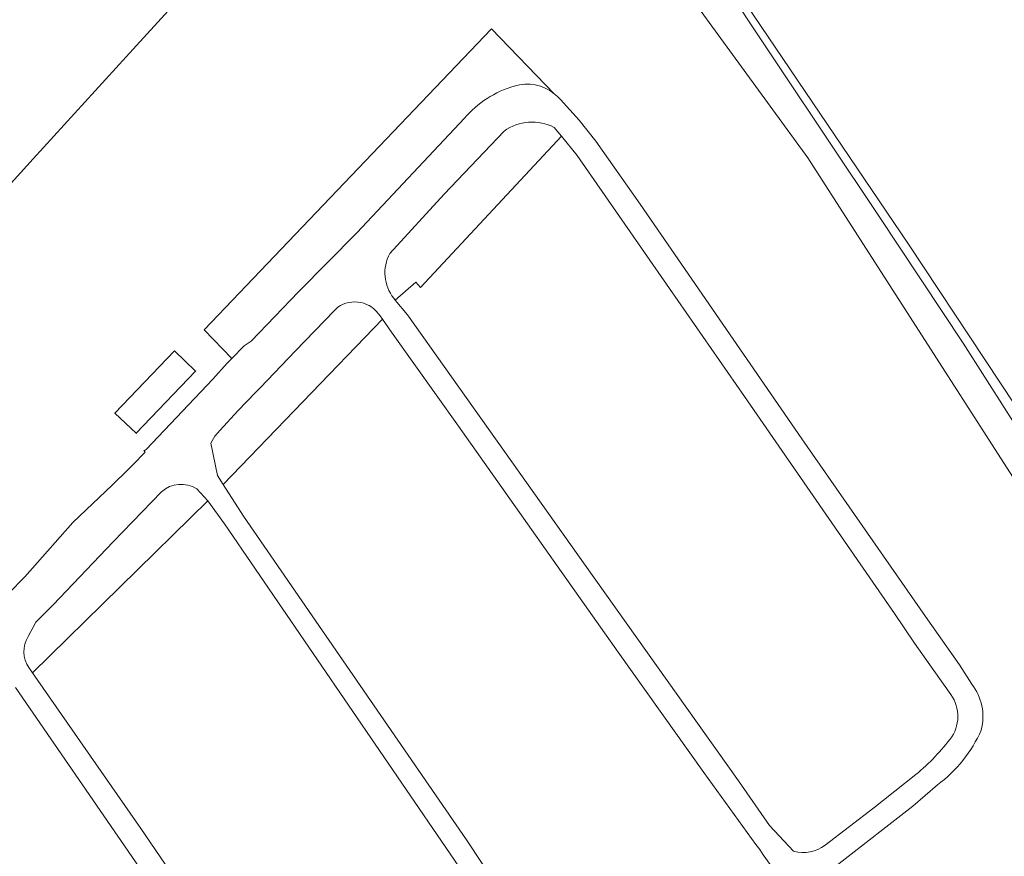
# Model space of a CAD drawing. Extents: x 184422 to 188298, y 343471 to 350189.
# Tile 40 of 256: x 185350 to 185476, y 346896 to 347003. Entities that reach past the tile are written whole.
import ezdxf

# ---------------------------------------------------------------- set-up
doc = ezdxf.new("R2010")
doc.units = 0
for name, color, linetype, lineweight in [('B-WA-GR-BOUWLAND-GV', 252, 'Continuous', 13), ('B-WA-OG-TERREIN_ERF-GV', 252, 'Continuous', 18), ('B-WA-OG-WEG-GV', 252, 'Continuous', 18), ('B-WA-VH-ONVERHARD-GV', 252, 'Continuous', 18), ('B-WA-VH-VERHARDING_GESLOTEN-GV', 252, 'Continuous', 18), ('B-WA-VH-VERHARDING_OPEN-GV', 252, 'Continuous', 18), ('B-WE-OG-BEBOUWING-GV', 250, 'Continuous', 35)]:
    doc.layers.add(name, color=color, linetype=linetype, lineweight=lineweight)

msp = doc.modelspace()

# ---------------------------------------------------------------- linework, layer by layer
at = {"layer": 'B-WA-GR-BOUWLAND-GV', "flags": 128}
msp.add_lwpolyline([(185487.76, 347088.99), (185453.196, 347063.36), (185444.124, 347056.602), (185422.099, 347040.195), (185420.417, 347038.738), (185439.095, 347011.416), (185441.232, 347008.156), (185463.897, 346974.597), (185487.362, 346939.185)], dxfattribs=at)
msp.add_lwpolyline([(185487.76, 347088.99), (185453.196, 347063.36), (185444.124, 347056.602), (185422.099, 347040.195), (185420.417, 347038.738), (185439.095, 347011.416), (185441.232, 347008.156), (185463.897, 346974.597), (185487.362, 346939.185)], dxfattribs=at)
msp.add_lwpolyline([(185487.76, 347088.99), (185453.196, 347063.36), (185444.124, 347056.602), (185422.099, 347040.195), (185420.417, 347038.738), (185439.095, 347011.416), (185441.232, 347008.156), (185463.897, 346974.597), (185487.362, 346939.185)], dxfattribs=at)
at = {"layer": 'B-WA-OG-TERREIN_ERF-GV', "flags": 128}
for points in [[(185477.226, 346944.899), (185451.011, 346985.624), (185412.142, 347039.004), (185425.525, 347049.346), (185487.731, 347094.563)], [(185477.226, 346944.899), (185451.011, 346985.624), (185412.142, 347039.004), (185425.525, 347049.346), (185487.731, 347094.563)], [(185477.226, 346944.899), (185451.011, 346985.624), (185412.142, 347039.004), (185425.525, 347049.346), (185487.731, 347094.563)], [(185405.744, 347044.249), (185409.706, 347039.084), (185372.855, 347008.48), (185365.142, 347000), (185351.953, 346985.501), (185332.538, 346964.124), (185330.305, 346966.133), (185326.837, 346962.285), (185315.436, 346972.353), (185314.909, 346971.829), (185313.651, 346972.602)], [(185405.744, 347044.249), (185409.706, 347039.084), (185372.855, 347008.48), (185365.142, 347000), (185351.953, 346985.501), (185332.538, 346964.124), (185330.305, 346966.133), (185326.837, 346962.285), (185315.436, 346972.353), (185314.909, 346971.829), (185313.651, 346972.602)], [(185405.744, 347044.249), (185409.706, 347039.084), (185372.855, 347008.48), (185365.142, 347000), (185351.953, 346985.501), (185332.538, 346964.124), (185330.305, 346966.133), (185326.837, 346962.285), (185315.436, 346972.353), (185314.909, 346971.829), (185313.651, 346972.602)], [(185339.195, 346928.283), (185341.3, 346928.378), (185344.974, 346928.709), (185346.644, 346929.051), (185347.397, 346929.205), (185348.766, 346929.918), (185350.881, 346932.069), (185357.011, 346939.002), (185362.069, 346943.821), (185364.045, 346945.739), (185364.646, 346946.323), (185366.264, 346948.004), (185366.107, 346948.224), (185366.264, 346948.265), (185366.406, 346948.348), (185374.932, 346957.338), (185376.752, 346959.367), (185377.361, 346959.96), (185373.79, 346963.628), (185410.544, 347002.125), (185418.599, 346993.846)], [(185339.195, 346928.283), (185341.3, 346928.378), (185344.974, 346928.709), (185346.644, 346929.051), (185347.397, 346929.205), (185348.766, 346929.918), (185350.881, 346932.069), (185357.011, 346939.002), (185362.069, 346943.821), (185364.045, 346945.739), (185364.646, 346946.323), (185366.264, 346948.004), (185366.107, 346948.224), (185366.264, 346948.265), (185366.406, 346948.348), (185374.932, 346957.338), (185376.752, 346959.367), (185377.361, 346959.96), (185373.79, 346963.628), (185410.544, 347002.125), (185418.599, 346993.846)], [(185339.195, 346928.283), (185341.3, 346928.378), (185344.974, 346928.709), (185346.644, 346929.051), (185347.397, 346929.205), (185348.766, 346929.918), (185350.881, 346932.069), (185357.011, 346939.002), (185362.069, 346943.821), (185364.045, 346945.739), (185364.646, 346946.323), (185366.264, 346948.004), (185366.107, 346948.224), (185366.264, 346948.265), (185366.406, 346948.348), (185374.932, 346957.338), (185376.752, 346959.367), (185377.361, 346959.96), (185373.79, 346963.628), (185410.544, 347002.125), (185418.599, 346993.846)], [(185419.373, 346993.106), (185421.786, 346990.464), (185423.916, 346987.777), (185429.583, 346979.737), (185436.177, 346970.13), (185450.241, 346949.703), (185466.078, 346926.982), (185470.442, 346920.814), (185471.987, 346918.345)], [(185419.373, 346993.106), (185421.786, 346990.464), (185423.916, 346987.777), (185429.583, 346979.737), (185436.177, 346970.13), (185450.241, 346949.703), (185466.078, 346926.982), (185470.442, 346920.814), (185471.987, 346918.345)], [(185419.373, 346993.106), (185421.786, 346990.464), (185423.916, 346987.777), (185429.583, 346979.737), (185436.177, 346970.13), (185450.241, 346949.703), (185466.078, 346926.982), (185470.442, 346920.814), (185471.987, 346918.345)], [(185469.1, 346917.305), (185464.678, 346923.568), (185462.095, 346927.356), (185442.934, 346955.103), (185433.331, 346968.921), (185421.51, 346985.92), (185419.498, 346988.409), (185401.497, 346969.052), (185400.878, 346969.751), (185398.259, 346967.43), (185399.821, 346965.556), (185422.55, 346933.534), (185442.143, 346905.98), (185446.136, 346900.26), (185449.213, 346896.959)], [(185469.1, 346917.305), (185464.678, 346923.568), (185462.095, 346927.356), (185442.934, 346955.103), (185433.331, 346968.921), (185421.51, 346985.92), (185419.498, 346988.409), (185401.497, 346969.052), (185400.878, 346969.751), (185398.259, 346967.43), (185399.821, 346965.556), (185422.55, 346933.534), (185442.143, 346905.98), (185446.136, 346900.26), (185449.213, 346896.959)], [(185469.1, 346917.305), (185464.678, 346923.568), (185462.095, 346927.356), (185442.934, 346955.103), (185433.331, 346968.921), (185421.51, 346985.92), (185419.498, 346988.409), (185401.497, 346969.052), (185400.878, 346969.751), (185398.259, 346967.43), (185399.821, 346965.556), (185422.55, 346933.534), (185442.143, 346905.98), (185446.136, 346900.26), (185449.213, 346896.959)], [(185467.594, 346905.447), (185464.473, 346902.743), (185455.04, 346895.396), (185449.336, 346890.943), (185445.313, 346896.499), (185444.888, 346897.194), (185444.357, 346897.811), (185437.708, 346907.024), (185426.757, 346922.433), (185406.351, 346951.327), (185397.778, 346963.343), (185396.617, 346964.99), (185376.22, 346943.882), (185378.829, 346939.794), (185407.344, 346898.423), (185419.558, 346880.021)], [(185467.594, 346905.447), (185464.473, 346902.743), (185455.04, 346895.396), (185449.336, 346890.943), (185445.313, 346896.499), (185444.888, 346897.194), (185444.357, 346897.811), (185437.708, 346907.024), (185426.757, 346922.433), (185406.351, 346951.327), (185397.778, 346963.343), (185396.617, 346964.99), (185376.22, 346943.882), (185378.829, 346939.794), (185407.344, 346898.423), (185419.558, 346880.021)], [(185467.594, 346905.447), (185464.473, 346902.743), (185455.04, 346895.396), (185449.336, 346890.943), (185445.313, 346896.499), (185444.888, 346897.194), (185444.357, 346897.811), (185437.708, 346907.024), (185426.757, 346922.433), (185406.351, 346951.327), (185397.778, 346963.343), (185396.617, 346964.99), (185376.22, 346943.882), (185378.829, 346939.794), (185407.344, 346898.423), (185419.558, 346880.021)], [(185416.096, 346880.555), (185412.099, 346886.665), (185376.387, 346938.847), (185374.264, 346941.779), (185351.839, 346919.78), (185365.725, 346899.858), (185375.133, 346886.078), (185379.557, 346879.799)], [(185416.096, 346880.555), (185412.099, 346886.665), (185376.387, 346938.847), (185374.264, 346941.779), (185351.839, 346919.78), (185365.725, 346899.858), (185375.133, 346886.078), (185379.557, 346879.799)], [(185416.096, 346880.555), (185412.099, 346886.665), (185376.387, 346938.847), (185374.264, 346941.779), (185351.839, 346919.78), (185365.725, 346899.858), (185375.133, 346886.078), (185379.557, 346879.799)], [(185377.051, 346878.031), (185375.469, 346880.302), (185372.609, 346884.693), (185365.03, 346895.612), (185349.669, 346917.909)], [(185377.051, 346878.031), (185375.469, 346880.302), (185372.609, 346884.693), (185365.03, 346895.612), (185349.669, 346917.909)], [(185377.051, 346878.031), (185375.469, 346880.302), (185372.609, 346884.693), (185365.03, 346895.612), (185349.669, 346917.909)], [(185453.228, 346897.745), (185459.468, 346902.494), (185464.852, 346906.783)], [(185453.228, 346897.745), (185459.468, 346902.494), (185464.852, 346906.783)], [(185453.228, 346897.745), (185459.468, 346902.494), (185464.852, 346906.783)]]:
    msp.add_lwpolyline(points, dxfattribs=at)
at = {"layer": 'B-WA-OG-TERREIN_ERF-GV'}
for points in [[(185418.599, 346993.846, -0.0488822), (185419.373, 346993.106)], [(185418.599, 346993.846, -0.0488822), (185419.373, 346993.106)], [(185418.599, 346993.846, -0.0488822), (185419.373, 346993.106)], [(185471.987, 346918.345, -0.2323962), (185473.21, 346912.463)], [(185471.987, 346918.345, -0.2323962), (185473.21, 346912.463)], [(185471.987, 346918.345, -0.2323962), (185473.21, 346912.463)], [(185469.445, 346911.599, 0.3282378), (185469.1, 346917.305)], [(185469.445, 346911.599, 0.3282378), (185469.1, 346917.305)], [(185469.445, 346911.599, 0.3282378), (185469.1, 346917.305)], [(185473.21, 346912.463, -0.131065), (185467.594, 346905.447)], [(185473.21, 346912.463, -0.131065), (185467.594, 346905.447)], [(185473.21, 346912.463, -0.131065), (185467.594, 346905.447)], [(185464.852, 346906.783, 0.0600479), (185469.445, 346911.599)], [(185464.852, 346906.783, 0.0600479), (185469.445, 346911.599)], [(185464.852, 346906.783, 0.0600479), (185469.445, 346911.599)], [(185449.213, 346896.959, 0.2430852), (185453.228, 346897.745)], [(185449.213, 346896.959, 0.2430852), (185453.228, 346897.745)], [(185449.213, 346896.959, 0.2430852), (185453.228, 346897.745)]]:
    msp.add_lwpolyline(points, format="xyb", dxfattribs=at)
at = {"layer": 'B-WA-OG-TERREIN_ERF-GV', "flags": 128}
msp.add_lwpolyline([(185372.71, 346958.374), (185365.113, 346950.411), (185362.395, 346953.003), (185369.996, 346960.965)], close=True, dxfattribs=at)
msp.add_lwpolyline([(185372.71, 346958.374), (185365.113, 346950.411), (185362.395, 346953.003), (185369.996, 346960.965)], close=True, dxfattribs=at)
msp.add_lwpolyline([(185372.71, 346958.374), (185365.113, 346950.411), (185362.395, 346953.003), (185369.996, 346960.965)], close=True, dxfattribs=at)
at = {"layer": 'B-WA-OG-WEG-GV', "flags": 128}
for points in [[(185487.731, 347094.563), (185425.525, 347049.346), (185412.142, 347039.004), (185451.011, 346985.624), (185477.226, 346944.899), (185503.765, 346903.968), (185504.566, 346901.077), (185504.157, 346898.194), (185502.181, 346895.846), (185468.232, 346878.362), (185463.467, 346876.575)], [(185487.731, 347094.563), (185425.525, 347049.346), (185412.142, 347039.004), (185451.011, 346985.624), (185477.226, 346944.899), (185503.765, 346903.968), (185504.566, 346901.077), (185504.157, 346898.194), (185502.181, 346895.846), (185468.232, 346878.362), (185463.467, 346876.575)], [(185487.731, 347094.563), (185425.525, 347049.346), (185412.142, 347039.004), (185451.011, 346985.624), (185477.226, 346944.899), (185503.765, 346903.968), (185504.566, 346901.077), (185504.157, 346898.194), (185502.181, 346895.846), (185468.232, 346878.362), (185463.467, 346876.575)], [(185458.01, 346870.92), (185460.664, 346872.362), (185465.628, 346873.556), (185466.275, 346873.867), (185474.381, 346877.767), (185491.933, 346886.897), (185502.006, 346892.434), (185509.782, 346897.012), (185510.022, 346897.528), (185510.029, 346898.049), (185507.634, 346903.336), (185501.192, 346915.227), (185491.831, 346929.458), (185481.995, 346944.538), (185470.887, 346961.928), (185460.068, 346978.285), (185447.372, 346997.26), (185430.154, 347023.215), (185419.831, 347038.231), (185420.417, 347038.738), (185422.099, 347040.195), (185444.124, 347056.602), (185453.196, 347063.36), (185487.76, 347088.99)], [(185458.01, 346870.92), (185460.664, 346872.362), (185465.628, 346873.556), (185466.275, 346873.867), (185474.381, 346877.767), (185491.933, 346886.897), (185502.006, 346892.434), (185509.782, 346897.012), (185510.022, 346897.528), (185510.029, 346898.049), (185507.634, 346903.336), (185501.192, 346915.227), (185491.831, 346929.458), (185481.995, 346944.538), (185470.887, 346961.928), (185460.068, 346978.285), (185447.372, 346997.26), (185430.154, 347023.215), (185419.831, 347038.231), (185420.417, 347038.738), (185422.099, 347040.195), (185444.124, 347056.602), (185453.196, 347063.36), (185487.76, 347088.99)], [(185458.01, 346870.92), (185460.664, 346872.362), (185465.628, 346873.556), (185466.275, 346873.867), (185474.381, 346877.767), (185491.933, 346886.897), (185502.006, 346892.434), (185509.782, 346897.012), (185510.022, 346897.528), (185510.029, 346898.049), (185507.634, 346903.336), (185501.192, 346915.227), (185491.831, 346929.458), (185481.995, 346944.538), (185470.887, 346961.928), (185460.068, 346978.285), (185447.372, 346997.26), (185430.154, 347023.215), (185419.831, 347038.231), (185420.417, 347038.738), (185422.099, 347040.195), (185444.124, 347056.602), (185453.196, 347063.36), (185487.76, 347088.99)]]:
    msp.add_lwpolyline(points, dxfattribs=at)
at = {"layer": 'B-WA-VH-ONVERHARD-GV', "flags": 128}
msp.add_lwpolyline([(185487.362, 346939.185), (185463.897, 346974.597), (185441.232, 347008.156), (185439.095, 347011.416), (185420.417, 347038.738), (185419.831, 347038.231), (185430.154, 347023.215), (185447.372, 346997.26), (185460.068, 346978.285), (185470.887, 346961.928), (185481.995, 346944.538)], dxfattribs=at)
msp.add_lwpolyline([(185487.362, 346939.185), (185463.897, 346974.597), (185441.232, 347008.156), (185439.095, 347011.416), (185420.417, 347038.738), (185419.831, 347038.231), (185430.154, 347023.215), (185447.372, 346997.26), (185460.068, 346978.285), (185470.887, 346961.928), (185481.995, 346944.538)], dxfattribs=at)
msp.add_lwpolyline([(185487.362, 346939.185), (185463.897, 346974.597), (185441.232, 347008.156), (185439.095, 347011.416), (185420.417, 347038.738), (185419.831, 347038.231), (185430.154, 347023.215), (185447.372, 346997.26), (185460.068, 346978.285), (185470.887, 346961.928), (185481.995, 346944.538)], dxfattribs=at)
at = {"layer": 'B-WA-VH-VERHARDING_GESLOTEN-GV', "flags": 128}
for points in [[(185313.651, 346972.602), (185314.909, 346971.829), (185315.436, 346972.353), (185318.904, 346976.201), (185330.305, 346966.133), (185332.538, 346964.124), (185351.953, 346985.501), (185365.142, 347000), (185372.855, 347008.48), (185371.613, 347009.815), (185369.625, 347011.932)], [(185313.651, 346972.602), (185314.909, 346971.829), (185315.436, 346972.353), (185318.904, 346976.201), (185330.305, 346966.133), (185332.538, 346964.124), (185351.953, 346985.501), (185365.142, 347000), (185372.855, 347008.48), (185371.613, 347009.815), (185369.625, 347011.932)], [(185313.651, 346972.602), (185314.909, 346971.829), (185315.436, 346972.353), (185318.904, 346976.201), (185330.305, 346966.133), (185332.538, 346964.124), (185351.953, 346985.501), (185365.142, 347000), (185372.855, 347008.48), (185371.613, 347009.815), (185369.625, 347011.932)], [(185471.987, 346918.345), (185470.442, 346920.814), (185466.078, 346926.982), (185450.241, 346949.703), (185436.177, 346970.13), (185429.583, 346979.737), (185423.916, 346987.777), (185421.786, 346990.464), (185419.373, 346993.106)], [(185471.987, 346918.345), (185470.442, 346920.814), (185466.078, 346926.982), (185450.241, 346949.703), (185436.177, 346970.13), (185429.583, 346979.737), (185423.916, 346987.777), (185421.786, 346990.464), (185419.373, 346993.106)], [(185471.987, 346918.345), (185470.442, 346920.814), (185466.078, 346926.982), (185450.241, 346949.703), (185436.177, 346970.13), (185429.583, 346979.737), (185423.916, 346987.777), (185421.786, 346990.464), (185419.373, 346993.106)], [(185407.091, 346990.697), (185393.332, 346976.052), (185385.882, 346968.487), (185379.839, 346962.215), (185378.917, 346961.594), (185377.361, 346959.96), (185376.752, 346959.367), (185374.932, 346957.338), (185366.406, 346948.348), (185366.264, 346948.265), (185366.107, 346948.224), (185366.264, 346948.004), (185364.646, 346946.323), (185364.045, 346945.739), (185362.069, 346943.821), (185357.011, 346939.002), (185350.881, 346932.069), (185348.766, 346929.918), (185347.397, 346929.205), (185346.644, 346929.051), (185344.974, 346928.709), (185341.3, 346928.378), (185339.195, 346928.283)], [(185407.091, 346990.697), (185393.332, 346976.052), (185385.882, 346968.487), (185379.839, 346962.215), (185378.917, 346961.594), (185377.361, 346959.96), (185376.752, 346959.367), (185374.932, 346957.338), (185366.406, 346948.348), (185366.264, 346948.265), (185366.107, 346948.224), (185366.264, 346948.004), (185364.646, 346946.323), (185364.045, 346945.739), (185362.069, 346943.821), (185357.011, 346939.002), (185350.881, 346932.069), (185348.766, 346929.918), (185347.397, 346929.205), (185346.644, 346929.051), (185344.974, 346928.709), (185341.3, 346928.378), (185339.195, 346928.283)], [(185407.091, 346990.697), (185393.332, 346976.052), (185385.882, 346968.487), (185379.839, 346962.215), (185378.917, 346961.594), (185377.361, 346959.96), (185376.752, 346959.367), (185374.932, 346957.338), (185366.406, 346948.348), (185366.264, 346948.265), (185366.107, 346948.224), (185366.264, 346948.004), (185364.646, 346946.323), (185364.045, 346945.739), (185362.069, 346943.821), (185357.011, 346939.002), (185350.881, 346932.069), (185348.766, 346929.918), (185347.397, 346929.205), (185346.644, 346929.051), (185344.974, 346928.709), (185341.3, 346928.378), (185339.195, 346928.283)], [(185397.542, 346973.402), (185404.492, 346980.977), (185412.178, 346989.07)], [(185397.542, 346973.402), (185404.492, 346980.977), (185412.178, 346989.07)], [(185397.542, 346973.402), (185404.492, 346980.977), (185412.178, 346989.07)], [(185418.584, 346989.539), (185419.498, 346988.409), (185421.51, 346985.92), (185433.331, 346968.921), (185442.934, 346955.103), (185462.095, 346927.356), (185464.678, 346923.568), (185469.1, 346917.305)], [(185418.584, 346989.539), (185419.498, 346988.409), (185421.51, 346985.92), (185433.331, 346968.921), (185442.934, 346955.103), (185462.095, 346927.356), (185464.678, 346923.568), (185469.1, 346917.305)], [(185418.584, 346989.539), (185419.498, 346988.409), (185421.51, 346985.92), (185433.331, 346968.921), (185442.934, 346955.103), (185462.095, 346927.356), (185464.678, 346923.568), (185469.1, 346917.305)], [(185449.213, 346896.959), (185446.136, 346900.26), (185442.143, 346905.98), (185422.55, 346933.534), (185399.821, 346965.556), (185398.259, 346967.43), (185398.054, 346967.676)], [(185449.213, 346896.959), (185446.136, 346900.26), (185442.143, 346905.98), (185422.55, 346933.534), (185399.821, 346965.556), (185398.259, 346967.43), (185398.054, 346967.676)], [(185449.213, 346896.959), (185446.136, 346900.26), (185442.143, 346905.98), (185422.55, 346933.534), (185399.821, 346965.556), (185398.259, 346967.43), (185398.054, 346967.676)], [(185419.558, 346880.021), (185407.344, 346898.423), (185378.829, 346939.794), (185376.22, 346943.882), (185375.494, 346945.018), (185374.674, 346949.148), (185375.155, 346950.054), (185375.86, 346950.802), (185378.104, 346953.284), (185380.376, 346955.651), (185381.002, 346956.253), (185385.464, 346960.897), (185390.49, 346966.129), (185390.903, 346966.559)], [(185419.558, 346880.021), (185407.344, 346898.423), (185378.829, 346939.794), (185376.22, 346943.882), (185375.494, 346945.018), (185374.674, 346949.148), (185375.155, 346950.054), (185375.86, 346950.802), (185378.104, 346953.284), (185380.376, 346955.651), (185381.002, 346956.253), (185385.464, 346960.897), (185390.49, 346966.129), (185390.903, 346966.559)], [(185419.558, 346880.021), (185407.344, 346898.423), (185378.829, 346939.794), (185376.22, 346943.882), (185375.494, 346945.018), (185374.674, 346949.148), (185375.155, 346950.054), (185375.86, 346950.802), (185378.104, 346953.284), (185380.376, 346955.651), (185381.002, 346956.253), (185385.464, 346960.897), (185390.49, 346966.129), (185390.903, 346966.559)], [(185396.3, 346965.439), (185396.617, 346964.99), (185397.778, 346963.343), (185406.351, 346951.327), (185426.757, 346922.433), (185437.708, 346907.024), (185444.357, 346897.811), (185444.888, 346897.194), (185445.313, 346896.499), (185449.336, 346890.943), (185455.04, 346895.396), (185464.473, 346902.743), (185467.594, 346905.447)], [(185396.3, 346965.439), (185396.617, 346964.99), (185397.778, 346963.343), (185406.351, 346951.327), (185426.757, 346922.433), (185437.708, 346907.024), (185444.357, 346897.811), (185444.888, 346897.194), (185445.313, 346896.499), (185449.336, 346890.943), (185455.04, 346895.396), (185464.473, 346902.743), (185467.594, 346905.447)], [(185396.3, 346965.439), (185396.617, 346964.99), (185397.778, 346963.343), (185406.351, 346951.327), (185426.757, 346922.433), (185437.708, 346907.024), (185444.357, 346897.811), (185444.888, 346897.194), (185445.313, 346896.499), (185449.336, 346890.943), (185455.04, 346895.396), (185464.473, 346902.743), (185467.594, 346905.447)], [(185372.85, 346943.317), (185374.264, 346941.779), (185376.387, 346938.847), (185412.099, 346886.665), (185416.096, 346880.555)], [(185372.85, 346943.317), (185374.264, 346941.779), (185376.387, 346938.847), (185412.099, 346886.665), (185416.096, 346880.555)], [(185372.85, 346943.317), (185374.264, 346941.779), (185376.387, 346938.847), (185412.099, 346886.665), (185416.096, 346880.555)], [(185351.285, 346924.404), (185352.288, 346926.26), (185354.48, 346928.491), (185362.178, 346936.519), (185368.359, 346942.935)], [(185351.285, 346924.404), (185352.288, 346926.26), (185354.48, 346928.491), (185362.178, 346936.519), (185368.359, 346942.935)], [(185351.285, 346924.404), (185352.288, 346926.26), (185354.48, 346928.491), (185362.178, 346936.519), (185368.359, 346942.935)], [(185379.557, 346879.799), (185375.133, 346886.078), (185365.725, 346899.858), (185351.839, 346919.78), (185351.376, 346920.445)], [(185379.557, 346879.799), (185375.133, 346886.078), (185365.725, 346899.858), (185351.839, 346919.78), (185351.376, 346920.445)], [(185379.557, 346879.799), (185375.133, 346886.078), (185365.725, 346899.858), (185351.839, 346919.78), (185351.376, 346920.445)], [(185349.669, 346917.909), (185365.03, 346895.612), (185372.609, 346884.693), (185375.469, 346880.302), (185377.051, 346878.031)], [(185349.669, 346917.909), (185365.03, 346895.612), (185372.609, 346884.693), (185375.469, 346880.302), (185377.051, 346878.031)], [(185349.669, 346917.909), (185365.03, 346895.612), (185372.609, 346884.693), (185375.469, 346880.302), (185377.051, 346878.031)], [(185464.852, 346906.783), (185459.468, 346902.494), (185453.228, 346897.745)], [(185464.852, 346906.783), (185459.468, 346902.494), (185453.228, 346897.745)], [(185464.852, 346906.783), (185459.468, 346902.494), (185453.228, 346897.745)]]:
    msp.add_lwpolyline(points, dxfattribs=at)
at = {"layer": 'B-WA-VH-VERHARDING_GESLOTEN-GV'}
for points in [[(185413.478, 346994.829, 0.1439515), (185407.091, 346990.697)], [(185413.478, 346994.829, 0.1439515), (185407.091, 346990.697)], [(185413.478, 346994.829, 0.1439515), (185407.091, 346990.697)], [(185418.599, 346993.846, 0.2442472), (185413.478, 346994.829)], [(185418.599, 346993.846, 0.2442472), (185413.478, 346994.829)], [(185418.599, 346993.846, 0.2442472), (185413.478, 346994.829)], [(185419.373, 346993.106, 0.0488822), (185418.599, 346993.846)], [(185419.373, 346993.106, 0.0488822), (185418.599, 346993.846)], [(185419.373, 346993.106, 0.0488822), (185418.599, 346993.846)], [(185412.178, 346989.07, -0.2780389), (185418.584, 346989.539)], [(185412.178, 346989.07, -0.2780389), (185418.584, 346989.539)], [(185412.178, 346989.07, -0.2780389), (185418.584, 346989.539)], [(185398.054, 346967.676, -0.2958517), (185397.542, 346973.402)], [(185398.054, 346967.676, -0.2958517), (185397.542, 346973.402)], [(185398.054, 346967.676, -0.2958517), (185397.542, 346973.402)], [(185390.903, 346966.559, -0.4216671), (185396.3, 346965.439)], [(185390.903, 346966.559, -0.4216671), (185396.3, 346965.439)], [(185390.903, 346966.559, -0.4216671), (185396.3, 346965.439)], [(185368.359, 346942.935, -0.3335858), (185372.85, 346943.317)], [(185368.359, 346942.935, -0.3335858), (185372.85, 346943.317)], [(185368.359, 346942.935, -0.3335858), (185372.85, 346943.317)], [(185351.376, 346920.445, -0.2932577), (185351.285, 346924.404)], [(185351.376, 346920.445, -0.2932577), (185351.285, 346924.404)], [(185351.376, 346920.445, -0.2932577), (185351.285, 346924.404)], [(185473.21, 346912.463, 0.2323962), (185471.987, 346918.345)], [(185473.21, 346912.463, 0.2323962), (185471.987, 346918.345)], [(185473.21, 346912.463, 0.2323962), (185471.987, 346918.345)], [(185469.1, 346917.305, -0.3282378), (185469.445, 346911.599)], [(185469.1, 346917.305, -0.3282378), (185469.445, 346911.599)], [(185469.1, 346917.305, -0.3282378), (185469.445, 346911.599)], [(185467.594, 346905.447, 0.131065), (185473.21, 346912.463)], [(185467.594, 346905.447, 0.131065), (185473.21, 346912.463)], [(185467.594, 346905.447, 0.131065), (185473.21, 346912.463)], [(185469.445, 346911.599, -0.0600479), (185464.852, 346906.783)], [(185469.445, 346911.599, -0.0600479), (185464.852, 346906.783)], [(185469.445, 346911.599, -0.0600479), (185464.852, 346906.783)], [(185453.228, 346897.745, -0.2430852), (185449.213, 346896.959)], [(185453.228, 346897.745, -0.2430852), (185449.213, 346896.959)], [(185453.228, 346897.745, -0.2430852), (185449.213, 346896.959)]]:
    msp.add_lwpolyline(points, format="xyb", dxfattribs=at)
at = {"layer": 'B-WA-VH-VERHARDING_OPEN-GV', "flags": 128}
for points in [[(185418.599, 346993.846), (185410.544, 347002.125), (185373.79, 346963.628), (185377.361, 346959.96), (185378.917, 346961.594), (185379.839, 346962.215), (185385.882, 346968.487), (185393.332, 346976.052), (185407.091, 346990.697)], [(185418.599, 346993.846), (185410.544, 347002.125), (185373.79, 346963.628), (185377.361, 346959.96), (185378.917, 346961.594), (185379.839, 346962.215), (185385.882, 346968.487), (185393.332, 346976.052), (185407.091, 346990.697)], [(185418.599, 346993.846), (185410.544, 347002.125), (185373.79, 346963.628), (185377.361, 346959.96), (185378.917, 346961.594), (185379.839, 346962.215), (185385.882, 346968.487), (185393.332, 346976.052), (185407.091, 346990.697)], [(185412.178, 346989.07), (185404.492, 346980.977), (185397.542, 346973.402)], [(185412.178, 346989.07), (185404.492, 346980.977), (185397.542, 346973.402)], [(185412.178, 346989.07), (185404.492, 346980.977), (185397.542, 346973.402)], [(185398.054, 346967.676), (185398.259, 346967.43), (185400.878, 346969.751), (185401.497, 346969.052), (185419.498, 346988.409), (185418.584, 346989.539)], [(185398.054, 346967.676), (185398.259, 346967.43), (185400.878, 346969.751), (185401.497, 346969.052), (185419.498, 346988.409), (185418.584, 346989.539)], [(185398.054, 346967.676), (185398.259, 346967.43), (185400.878, 346969.751), (185401.497, 346969.052), (185419.498, 346988.409), (185418.584, 346989.539)], [(185390.903, 346966.559), (185390.49, 346966.129), (185385.464, 346960.897), (185381.002, 346956.253), (185380.376, 346955.651), (185378.104, 346953.284), (185375.86, 346950.802), (185375.155, 346950.054), (185374.674, 346949.148), (185375.494, 346945.018), (185376.22, 346943.882), (185396.617, 346964.99), (185396.3, 346965.439)], [(185390.903, 346966.559), (185390.49, 346966.129), (185385.464, 346960.897), (185381.002, 346956.253), (185380.376, 346955.651), (185378.104, 346953.284), (185375.86, 346950.802), (185375.155, 346950.054), (185374.674, 346949.148), (185375.494, 346945.018), (185376.22, 346943.882), (185396.617, 346964.99), (185396.3, 346965.439)], [(185390.903, 346966.559), (185390.49, 346966.129), (185385.464, 346960.897), (185381.002, 346956.253), (185380.376, 346955.651), (185378.104, 346953.284), (185375.86, 346950.802), (185375.155, 346950.054), (185374.674, 346949.148), (185375.494, 346945.018), (185376.22, 346943.882), (185396.617, 346964.99), (185396.3, 346965.439)], [(185351.376, 346920.445), (185351.839, 346919.78), (185374.264, 346941.779), (185372.85, 346943.317)], [(185351.376, 346920.445), (185351.839, 346919.78), (185374.264, 346941.779), (185372.85, 346943.317)], [(185351.376, 346920.445), (185351.839, 346919.78), (185374.264, 346941.779), (185372.85, 346943.317)], [(185368.359, 346942.935), (185362.178, 346936.519), (185354.48, 346928.491), (185352.288, 346926.26), (185351.285, 346924.404)], [(185368.359, 346942.935), (185362.178, 346936.519), (185354.48, 346928.491), (185352.288, 346926.26), (185351.285, 346924.404)], [(185368.359, 346942.935), (185362.178, 346936.519), (185354.48, 346928.491), (185352.288, 346926.26), (185351.285, 346924.404)]]:
    msp.add_lwpolyline(points, dxfattribs=at)
at = {"layer": 'B-WA-VH-VERHARDING_OPEN-GV'}
for points in [[(185407.091, 346990.697, -0.1439515), (185413.478, 346994.829)], [(185407.091, 346990.697, -0.1439515), (185413.478, 346994.829)], [(185407.091, 346990.697, -0.1439515), (185413.478, 346994.829)], [(185413.478, 346994.829, -0.2442472), (185418.599, 346993.846)], [(185413.478, 346994.829, -0.2442472), (185418.599, 346993.846)], [(185413.478, 346994.829, -0.2442472), (185418.599, 346993.846)], [(185418.584, 346989.539, 0.2780389), (185412.178, 346989.07)], [(185418.584, 346989.539, 0.2780389), (185412.178, 346989.07)], [(185418.584, 346989.539, 0.2780389), (185412.178, 346989.07)], [(185397.542, 346973.402, 0.2958517), (185398.054, 346967.676)], [(185397.542, 346973.402, 0.2958517), (185398.054, 346967.676)], [(185397.542, 346973.402, 0.2958517), (185398.054, 346967.676)], [(185396.3, 346965.439, 0.4216671), (185390.903, 346966.559)], [(185396.3, 346965.439, 0.4216671), (185390.903, 346966.559)], [(185396.3, 346965.439, 0.4216671), (185390.903, 346966.559)], [(185372.85, 346943.317, 0.3335858), (185368.359, 346942.935)], [(185372.85, 346943.317, 0.3335858), (185368.359, 346942.935)], [(185372.85, 346943.317, 0.3335858), (185368.359, 346942.935)], [(185351.285, 346924.404, 0.2932577), (185351.376, 346920.445)], [(185351.285, 346924.404, 0.2932577), (185351.376, 346920.445)], [(185351.285, 346924.404, 0.2932577), (185351.376, 346920.445)]]:
    msp.add_lwpolyline(points, format="xyb", dxfattribs=at)
at = {"layer": 'B-WE-OG-BEBOUWING-GV', "flags": 128}
msp.add_lwpolyline([(185369.996, 346960.965), (185362.395, 346953.003), (185365.113, 346950.411), (185372.71, 346958.374)], close=True, dxfattribs=at)
msp.add_lwpolyline([(185369.996, 346960.965), (185362.395, 346953.003), (185365.113, 346950.411), (185372.71, 346958.374)], close=True, dxfattribs=at)
msp.add_lwpolyline([(185369.996, 346960.965), (185362.395, 346953.003), (185365.113, 346950.411), (185372.71, 346958.374)], close=True, dxfattribs=at)

doc.saveas('drawing.dxf')
